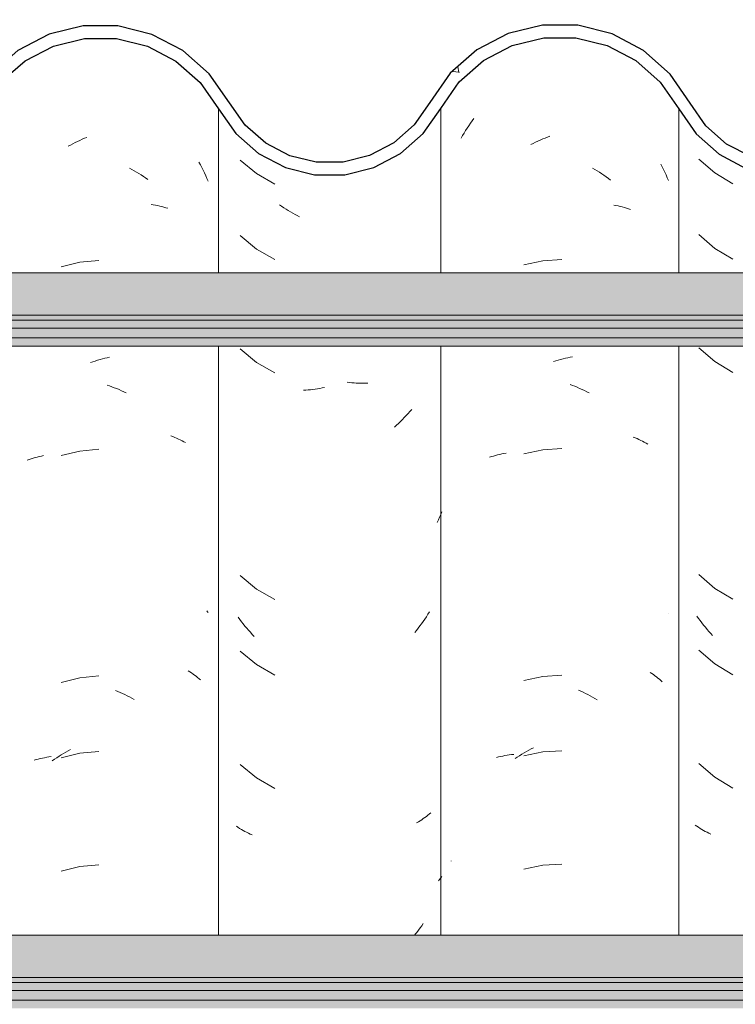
# Model space of a CAD drawing. Header units: metres. Extents: x 9.7 to 43.6, y -0.5 to 5.6.
# Tile 122 of 154: x 33.119 to 33.404, y 3.516 to 3.908. Entities that reach past the tile are written whole.
import ezdxf

# ---------------------------------------------------------------- set-up
doc = ezdxf.new("R2010")
doc.units = ezdxf.units.M
doc.layers.add('A-GLAZ-CWMG', color=7, linetype='Continuous', lineweight=5)
doc.layers.add('A-ROOF', color=7, linetype='Continuous', lineweight=5)

# ---------------------------------------------------------------- blocks, each defined once
blk = doc.blocks.new('FP_242-D')
at = {"layer": 'A-GLAZ-CWMG', "color": 9, "true_color": 0xc0c0c0}
for p, q in [((-17.63298, 3.8652), (-17.63234, 3.86617)), ((-17.63234, 3.86617), (-17.63169, 3.86713)), ((-17.63169, 3.86713), (-17.63102, 3.86808)), ((-17.63102, 3.86808), (-17.63034, 3.86901)), ((-17.63541, 3.8612), (-17.63482, 3.86221)), ((-17.63482, 3.86221), (-17.63422, 3.86322)), ((-17.63422, 3.86322), (-17.63361, 3.86422)), ((-17.63361, 3.86422), (-17.63298, 3.8652)), ((-17.6019, 3.86125), (-17.60095, 3.86162)), ((-17.60095, 3.86162), (-17.6, 3.86197)), ((-17.60755, 3.85863), (-17.60662, 3.85911)), ((-17.60662, 3.85911), (-17.60568, 3.85958)), ((-17.60568, 3.85958), (-17.60474, 3.86002)), ((-17.60474, 3.86002), (-17.6038, 3.86045)), ((-17.6038, 3.86045), (-17.60285, 3.86086)), ((-17.60285, 3.86086), (-17.6019, 3.86125)), ((-17.55573, 3.85086), (-17.55517, 3.84979)), ((-17.55517, 3.84979), (-17.55463, 3.84871)), ((-17.58296, 3.84921), (-17.58204, 3.84868)), ((-17.58204, 3.84868), (-17.58112, 3.84814)), ((-17.58112, 3.84814), (-17.58021, 3.84757)), ((-17.58021, 3.84757), (-17.57931, 3.84699)), ((-17.57931, 3.84699), (-17.57841, 3.84639)), ((-17.57841, 3.84639), (-17.57752, 3.84578)), ((-17.57752, 3.84578), (-17.57664, 3.84514)), ((-17.55463, 3.84871), (-17.55411, 3.84761)), ((-17.55411, 3.84761), (-17.5536, 3.84651)), ((-17.5536, 3.84651), (-17.55311, 3.84539)), ((-17.57664, 3.84514), (-17.57577, 3.84449)), ((-17.55311, 3.84539), (-17.55264, 3.84427)), ((-17.57446, 3.83447), (-17.5736, 3.83431)), ((-17.5736, 3.83431), (-17.57275, 3.83414)), ((-17.57275, 3.83414), (-17.57191, 3.83396)), ((-17.57191, 3.83396), (-17.57108, 3.83376)), ((-17.57108, 3.83376), (-17.57026, 3.83354)), ((-17.57026, 3.83354), (-17.56945, 3.8333)), ((-17.56945, 3.8333), (-17.56865, 3.83306)), ((-17.56865, 3.83306), (-17.56786, 3.83279)), ((-17.60286, 3.81228), (-17.61033, 3.81066)), ((-17.59523, 3.81274), (-17.60286, 3.81228)), ((-17.59856, 3.77205), (-17.5976, 3.77235)), ((-17.5976, 3.77235), (-17.59664, 3.77264)), ((-17.59664, 3.77264), (-17.59569, 3.77292)), ((-17.59569, 3.77292), (-17.59473, 3.77317)), ((-17.59473, 3.77317), (-17.59377, 3.7734)), ((-17.59377, 3.7734), (-17.59282, 3.77362)), ((-17.59282, 3.77362), (-17.59187, 3.77382)), ((-17.59187, 3.77382), (-17.59091, 3.774)), ((-17.5919, 3.76292), (-17.59095, 3.76256)), ((-17.59095, 3.76256), (-17.59, 3.76219)), ((-17.59, 3.76219), (-17.58905, 3.76179)), ((-17.58905, 3.76179), (-17.5881, 3.76138)), ((-17.5881, 3.76138), (-17.58716, 3.76095)), ((-17.58716, 3.76095), (-17.58622, 3.7605)), ((-17.58622, 3.7605), (-17.58529, 3.76003)), ((-17.58529, 3.76003), (-17.58436, 3.75955)), ((-17.56669, 3.74194), (-17.56593, 3.74164)), ((-17.56593, 3.74164), (-17.56517, 3.74132)), ((-17.56517, 3.74132), (-17.56443, 3.74099)), ((-17.56443, 3.74099), (-17.56371, 3.74064)), ((-17.56371, 3.74064), (-17.56299, 3.74029)), ((-17.56299, 3.74029), (-17.56229, 3.73991)), ((-17.56229, 3.73991), (-17.5616, 3.73953)), ((-17.5616, 3.73953), (-17.56092, 3.73913)), ((-17.60286, 3.73692), (-17.61033, 3.7353)), ((-17.59523, 3.73738), (-17.60286, 3.73692)), ((-17.62407, 3.73387), (-17.62328, 3.73413)), ((-17.62328, 3.73413), (-17.62248, 3.73438)), ((-17.62248, 3.73438), (-17.62167, 3.73461)), ((-17.62167, 3.73461), (-17.62084, 3.73482)), ((-17.62084, 3.73482), (-17.62001, 3.73502)), ((-17.62001, 3.73502), (-17.61917, 3.7352)), ((-17.61917, 3.7352), (-17.61832, 3.73537)), ((-17.61832, 3.73537), (-17.61746, 3.73552)), ((-17.55269, 3.67176), (-17.55264, 3.6717)), ((-17.60286, 3.64649), (-17.61033, 3.64487)), ((-17.59523, 3.64695), (-17.60286, 3.64649)), ((-17.55992, 3.64808), (-17.55927, 3.64765)), ((-17.55927, 3.64765), (-17.55864, 3.64721)), ((-17.55864, 3.64721), (-17.55803, 3.64675)), ((-17.55803, 3.64675), (-17.55742, 3.64628)), ((-17.55742, 3.64628), (-17.55684, 3.64581)), ((-17.55684, 3.64581), (-17.55626, 3.64532)), ((-17.55626, 3.64532), (-17.55571, 3.64482)), ((-17.55571, 3.64482), (-17.55516, 3.64431)), ((-17.5886, 3.64103), (-17.58765, 3.6406)), ((-17.58765, 3.6406), (-17.58671, 3.64017)), ((-17.58671, 3.64017), (-17.58577, 3.63971)), ((-17.58577, 3.63971), (-17.58484, 3.63923)), ((-17.58484, 3.63923), (-17.58391, 3.63874)), ((-17.58391, 3.63874), (-17.58298, 3.63823)), ((-17.58298, 3.63823), (-17.58206, 3.6377)), ((-17.58206, 3.6377), (-17.58115, 3.63715)), ((-17.60751, 3.61751), (-17.60658, 3.61799)), ((-17.62127, 3.61414), (-17.62044, 3.61435)), ((-17.62044, 3.61435), (-17.61961, 3.61454)), ((-17.61961, 3.61454), (-17.61876, 3.61471)), ((-17.61876, 3.61471), (-17.61791, 3.61487)), ((-17.61791, 3.61487), (-17.61705, 3.61501)), ((-17.61705, 3.61501), (-17.61618, 3.61514)), ((-17.61618, 3.61514), (-17.6153, 3.61525)), ((-17.6153, 3.61525), (-17.61442, 3.61534)), ((-17.6139, 3.61366), (-17.61301, 3.61426)), ((-17.61301, 3.61426), (-17.61211, 3.61484)), ((-17.61211, 3.61484), (-17.6112, 3.61541)), ((-17.6112, 3.61541), (-17.61028, 3.61596)), ((-17.60286, 3.61635), (-17.61033, 3.61473)), ((-17.61028, 3.61596), (-17.60937, 3.6165)), ((-17.60937, 3.6165), (-17.60844, 3.61701)), ((-17.60844, 3.61701), (-17.60751, 3.61751)), ((-17.59523, 3.61681), (-17.60286, 3.61635)), ((-17.63944, 3.57275), (-17.63932, 3.5729)), ((-17.60286, 3.57113), (-17.61033, 3.56951)), ((-17.59523, 3.57159), (-17.60286, 3.57113))]:
    blk.add_line(p, q, dxfattribs=at)
blk = doc.blocks.new('FP_243-D')
at = {"layer": 'A-GLAZ-CWMG', "color": 9, "true_color": 0xc0c0c0}
for p, q in [((-17.72366, 3.85245), (-17.71715, 3.8471)), ((-17.71715, 3.8471), (-17.70983, 3.84289)), ((-17.70704, 3.83404), (-17.70791, 3.83463)), ((-17.70617, 3.83346), (-17.70704, 3.83404)), ((-17.70528, 3.83289), (-17.70617, 3.83346)), ((-17.70439, 3.83235), (-17.70528, 3.83289)), ((-17.7035, 3.83181), (-17.70439, 3.83235)), ((-17.7026, 3.8313), (-17.7035, 3.83181)), ((-17.70169, 3.8308), (-17.7026, 3.8313)), ((-17.70079, 3.83032), (-17.70169, 3.8308)), ((-17.69987, 3.82985), (-17.70079, 3.83032)), ((-17.72366, 3.82231), (-17.71715, 3.81696)), ((-17.71715, 3.81696), (-17.70983, 3.81275)), ((-17.72366, 3.7771), (-17.71715, 3.77175)), ((-17.71715, 3.77175), (-17.70983, 3.76753)), ((-17.68001, 3.76369), (-17.68095, 3.7638)), ((-17.67909, 3.76361), (-17.68001, 3.76369)), ((-17.67816, 3.76354), (-17.67909, 3.76361)), ((-17.67724, 3.76348), (-17.67816, 3.76354)), ((-17.67632, 3.76345), (-17.67724, 3.76348)), ((-17.6754, 3.76343), (-17.67632, 3.76345)), ((-17.67449, 3.76343), (-17.6754, 3.76343)), ((-17.67358, 3.76344), (-17.67449, 3.76343)), ((-17.67268, 3.76347), (-17.67358, 3.76344)), ((-17.69739, 3.76067), (-17.69831, 3.76061)), ((-17.69646, 3.76074), (-17.69739, 3.76067)), ((-17.69553, 3.76084), (-17.69646, 3.76074)), ((-17.6946, 3.76094), (-17.69553, 3.76084)), ((-17.69366, 3.76107), (-17.6946, 3.76094)), ((-17.69272, 3.76121), (-17.69366, 3.76107)), ((-17.69178, 3.76137), (-17.69272, 3.76121)), ((-17.69084, 3.76155), (-17.69178, 3.76137)), ((-17.6899, 3.76175), (-17.69084, 3.76155)), ((-17.65658, 3.75129), (-17.65733, 3.75049)), ((-17.65584, 3.75211), (-17.65658, 3.75129)), ((-17.65512, 3.75294), (-17.65584, 3.75211)), ((-17.66043, 3.74741), (-17.66122, 3.74667)), ((-17.65964, 3.74816), (-17.66043, 3.74741)), ((-17.65886, 3.74892), (-17.65964, 3.74816)), ((-17.65809, 3.7497), (-17.65886, 3.74892)), ((-17.65733, 3.75049), (-17.65809, 3.7497)), ((-17.66122, 3.74667), (-17.66203, 3.74595)), ((-17.64306, 3.71217), (-17.64352, 3.7111)), ((-17.6445, 3.70898), (-17.64501, 3.70793)), ((-17.644, 3.71003), (-17.6445, 3.70898)), ((-17.64352, 3.7111), (-17.644, 3.71003)), ((-17.72366, 3.68667), (-17.71715, 3.68132)), ((-17.71715, 3.68132), (-17.70983, 3.6771)), ((-17.72377, 3.66919), (-17.72444, 3.67009)), ((-17.7231, 3.6683), (-17.72377, 3.66919)), ((-17.64991, 3.66935), (-17.65055, 3.66842)), ((-17.64929, 3.67029), (-17.64991, 3.66935)), ((-17.64868, 3.67124), (-17.64929, 3.67029)), ((-17.64809, 3.6722), (-17.64868, 3.67124)), ((-17.72241, 3.66742), (-17.7231, 3.6683)), ((-17.72171, 3.66656), (-17.72241, 3.66742)), ((-17.721, 3.66571), (-17.72171, 3.66656)), ((-17.72028, 3.66487), (-17.721, 3.66571)), ((-17.65253, 3.66571), (-17.65321, 3.66483)), ((-17.65186, 3.6666), (-17.65253, 3.66571)), ((-17.6512, 3.6675), (-17.65186, 3.6666)), ((-17.65055, 3.66842), (-17.6512, 3.6675)), ((-17.71954, 3.66405), (-17.72028, 3.66487)), ((-17.7188, 3.66324), (-17.71954, 3.66405)), ((-17.71804, 3.66244), (-17.7188, 3.66324)), ((-17.65321, 3.66483), (-17.65391, 3.66396)), ((-17.72366, 3.65653), (-17.71715, 3.65117)), ((-17.71715, 3.65117), (-17.70983, 3.64696)), ((-17.72366, 3.61131), (-17.71715, 3.60596)), ((-17.71715, 3.60596), (-17.70983, 3.60175)), ((-17.64926, 3.59064), (-17.64988, 3.59018)), ((-17.64866, 3.59112), (-17.64926, 3.59064)), ((-17.64806, 3.5916), (-17.64866, 3.59112)), ((-17.64748, 3.59209), (-17.64806, 3.5916)), ((-17.72447, 3.58626), (-17.72512, 3.5867)), ((-17.65249, 3.58845), (-17.65318, 3.58805)), ((-17.65182, 3.58887), (-17.65249, 3.58845)), ((-17.65116, 3.58929), (-17.65182, 3.58887)), ((-17.65052, 3.58973), (-17.65116, 3.58929)), ((-17.64988, 3.59018), (-17.65052, 3.58973)), ((-17.72381, 3.58584), (-17.72447, 3.58626)), ((-17.72313, 3.58543), (-17.72381, 3.58584)), ((-17.72244, 3.58503), (-17.72313, 3.58543)), ((-17.72174, 3.58465), (-17.72244, 3.58503)), ((-17.72103, 3.58427), (-17.72174, 3.58465)), ((-17.72031, 3.58392), (-17.72103, 3.58427)), ((-17.71958, 3.58357), (-17.72031, 3.58392)), ((-17.71883, 3.58324), (-17.71958, 3.58357)), ((-17.64399, 3.56548), (-17.64448, 3.56491)), ((-17.64352, 3.56605), (-17.64399, 3.56548)), ((-17.64306, 3.56663), (-17.64352, 3.56605)), ((-17.6505, 3.54792), (-17.65114, 3.54701)), ((-17.65315, 3.54433), (-17.65385, 3.54346)), ((-17.65247, 3.54521), (-17.65315, 3.54433)), ((-17.6518, 3.5461), (-17.65247, 3.54521)), ((-17.65114, 3.54701), (-17.6518, 3.5461))]:
    blk.add_line(p, q, dxfattribs=at)
blk = doc.blocks.new('FP_244-D')
at = {"layer": 'A-GLAZ-CWMG', "color": 9, "true_color": 0xc0c0c0}
for p, q in [((-17.78574, 3.86113), (-17.78479, 3.86151)), ((-17.7923, 3.85795), (-17.79137, 3.85846)), ((-17.79137, 3.85846), (-17.79044, 3.85895)), ((-17.79044, 3.85895), (-17.78951, 3.85942)), ((-17.78951, 3.85942), (-17.78857, 3.85988)), ((-17.78857, 3.85988), (-17.78763, 3.86031)), ((-17.78763, 3.86031), (-17.78669, 3.86073)), ((-17.78669, 3.86073), (-17.78574, 3.86113)), ((-17.74004, 3.85159), (-17.73946, 3.85054)), ((-17.73946, 3.85054), (-17.73891, 3.84947)), ((-17.76772, 3.84923), (-17.76679, 3.84873)), ((-17.76679, 3.84873), (-17.76587, 3.84821)), ((-17.76587, 3.84821), (-17.76496, 3.84767)), ((-17.76496, 3.84767), (-17.76405, 3.84711)), ((-17.76405, 3.84711), (-17.76314, 3.84654)), ((-17.76314, 3.84654), (-17.76224, 3.84594)), ((-17.76224, 3.84594), (-17.76135, 3.84534)), ((-17.73891, 3.84947), (-17.73837, 3.8484)), ((-17.73837, 3.8484), (-17.73785, 3.84731)), ((-17.73785, 3.84731), (-17.73734, 3.84621)), ((-17.73734, 3.84621), (-17.73685, 3.84511)), ((-17.76135, 3.84534), (-17.76046, 3.84471)), ((-17.73685, 3.84511), (-17.73638, 3.84399)), ((-17.75914, 3.83472), (-17.75828, 3.83459)), ((-17.75828, 3.83459), (-17.75742, 3.83444)), ((-17.75742, 3.83444), (-17.75657, 3.83427)), ((-17.75657, 3.83427), (-17.75573, 3.83409)), ((-17.75573, 3.83409), (-17.75489, 3.8339)), ((-17.75489, 3.8339), (-17.75407, 3.83369)), ((-17.75407, 3.83369), (-17.75326, 3.83346)), ((-17.75326, 3.83346), (-17.75245, 3.83321)), ((-17.78764, 3.81173), (-17.79505, 3.80989)), ((-17.78003, 3.81241), (-17.78764, 3.81173)), ((-17.78335, 3.77163), (-17.7824, 3.77196)), ((-17.7824, 3.77196), (-17.78144, 3.77228)), ((-17.78144, 3.77228), (-17.78049, 3.77258)), ((-17.78049, 3.77258), (-17.77953, 3.77286)), ((-17.77953, 3.77286), (-17.77857, 3.77312)), ((-17.77857, 3.77312), (-17.77762, 3.77336)), ((-17.77762, 3.77336), (-17.77666, 3.77359)), ((-17.77666, 3.77359), (-17.77571, 3.7738)), ((-17.7767, 3.76269), (-17.77575, 3.76236)), ((-17.77575, 3.76236), (-17.77479, 3.76201)), ((-17.77479, 3.76201), (-17.77384, 3.76165)), ((-17.77384, 3.76165), (-17.77289, 3.76126)), ((-17.77289, 3.76126), (-17.77195, 3.76086)), ((-17.77195, 3.76086), (-17.771, 3.76043)), ((-17.771, 3.76043), (-17.77006, 3.75999)), ((-17.77006, 3.75999), (-17.76913, 3.75953)), ((-17.75126, 3.74239), (-17.75048, 3.74211)), ((-17.75048, 3.74211), (-17.74972, 3.74181)), ((-17.74972, 3.74181), (-17.74896, 3.7415)), ((-17.74896, 3.7415), (-17.74822, 3.74117)), ((-17.74822, 3.74117), (-17.74749, 3.74083)), ((-17.74749, 3.74083), (-17.74677, 3.74048)), ((-17.74677, 3.74048), (-17.74606, 3.74011)), ((-17.74606, 3.74011), (-17.74537, 3.73973)), ((-17.78764, 3.73637), (-17.79505, 3.73453)), ((-17.78003, 3.73706), (-17.78764, 3.73637)), ((-17.80857, 3.73268), (-17.80779, 3.73296)), ((-17.80779, 3.73296), (-17.80701, 3.73323)), ((-17.80701, 3.73323), (-17.80621, 3.73349)), ((-17.80621, 3.73349), (-17.80541, 3.73373)), ((-17.80541, 3.73373), (-17.80459, 3.73395)), ((-17.80459, 3.73395), (-17.80377, 3.73416)), ((-17.80377, 3.73416), (-17.80293, 3.73436)), ((-17.80293, 3.73436), (-17.80209, 3.73453)), ((-17.73689, 3.67256), (-17.73663, 3.67225)), ((-17.73663, 3.67225), (-17.73638, 3.67195)), ((-17.78764, 3.64595), (-17.79505, 3.6441)), ((-17.78003, 3.64663), (-17.78764, 3.64595)), ((-17.74435, 3.6487), (-17.74368, 3.64829)), ((-17.74368, 3.64829), (-17.74304, 3.64786)), ((-17.74304, 3.64786), (-17.7424, 3.64742)), ((-17.7424, 3.64742), (-17.74178, 3.64697)), ((-17.74178, 3.64697), (-17.74118, 3.64651)), ((-17.74118, 3.64651), (-17.74059, 3.64603)), ((-17.74059, 3.64603), (-17.74001, 3.64555)), ((-17.74001, 3.64555), (-17.73945, 3.64505)), ((-17.77339, 3.64089), (-17.77244, 3.6405)), ((-17.77244, 3.6405), (-17.77149, 3.64008)), ((-17.77149, 3.64008), (-17.77055, 3.63965)), ((-17.77055, 3.63965), (-17.76961, 3.6392)), ((-17.76961, 3.6392), (-17.76868, 3.63873)), ((-17.76868, 3.63873), (-17.76775, 3.63825)), ((-17.76775, 3.63825), (-17.76682, 3.63775)), ((-17.76682, 3.63775), (-17.7659, 3.63722)), ((-17.80337, 3.61369), (-17.80253, 3.61387)), ((-17.80253, 3.61387), (-17.80168, 3.61404)), ((-17.80168, 3.61404), (-17.80082, 3.61419)), ((-17.80082, 3.61419), (-17.79996, 3.61433)), ((-17.79996, 3.61433), (-17.79909, 3.61445)), ((-17.7977, 3.61341), (-17.79681, 3.61402)), ((-17.79681, 3.61402), (-17.79591, 3.61462)), ((-17.79591, 3.61462), (-17.79501, 3.6152)), ((-17.78764, 3.6158), (-17.79505, 3.61396)), ((-17.79501, 3.6152), (-17.7941, 3.61576)), ((-17.7941, 3.61576), (-17.79318, 3.6163)), ((-17.79318, 3.6163), (-17.79226, 3.61683)), ((-17.79226, 3.61683), (-17.79134, 3.61733)), ((-17.78003, 3.61649), (-17.78764, 3.6158)), ((-17.80583, 3.61304), (-17.80502, 3.61327)), ((-17.80502, 3.61327), (-17.8042, 3.61349)), ((-17.8042, 3.61349), (-17.80337, 3.61369)), ((-17.79858, 3.61278), (-17.7977, 3.61341)), ((-17.78003, 3.57127), (-17.78764, 3.57059)), ((-17.78764, 3.57059), (-17.79505, 3.56875))]:
    blk.add_line(p, q, dxfattribs=at)
blk = doc.blocks.new('FP_254-D')
at = {"layer": 'A-GLAZ-CWMG', "color": 9, "true_color": 0xc0c0c0}
for p, q in [((-17.54053, 3.85288), (-17.53415, 3.84738)), ((-17.53415, 3.84738), (-17.52692, 3.84301)), ((-17.54053, 3.82274), (-17.53415, 3.81724)), ((-17.53415, 3.81724), (-17.52692, 3.81287)), ((-17.54053, 3.77753), (-17.53415, 3.77203)), ((-17.53415, 3.77203), (-17.52692, 3.76765)), ((-17.54053, 3.6871), (-17.53415, 3.6816)), ((-17.53415, 3.6816), (-17.52692, 3.67722)), ((-17.54064, 3.66962), (-17.54129, 3.67053)), ((-17.53998, 3.66872), (-17.54064, 3.66962)), ((-17.53931, 3.66782), (-17.53998, 3.66872)), ((-17.53863, 3.66695), (-17.53931, 3.66782)), ((-17.53793, 3.66608), (-17.53863, 3.66695)), ((-17.53722, 3.66523), (-17.53793, 3.66608)), ((-17.5365, 3.66439), (-17.53722, 3.66523)), ((-17.53577, 3.66356), (-17.5365, 3.66439)), ((-17.53503, 3.66275), (-17.53577, 3.66356)), ((-17.54053, 3.65696), (-17.53415, 3.65146)), ((-17.53415, 3.65146), (-17.52692, 3.64708)), ((-17.54053, 3.61174), (-17.53415, 3.60624)), ((-17.53415, 3.60624), (-17.52692, 3.60187)), ((-17.54132, 3.58671), (-17.54196, 3.58716)), ((-17.54068, 3.58627), (-17.54132, 3.58671)), ((-17.54002, 3.58585), (-17.54068, 3.58627)), ((-17.53934, 3.58543), (-17.54002, 3.58585)), ((-17.53866, 3.58503), (-17.53934, 3.58543)), ((-17.53796, 3.58464), (-17.53866, 3.58503)), ((-17.53725, 3.58427), (-17.53796, 3.58464)), ((-17.53654, 3.58391), (-17.53725, 3.58427)), ((-17.5358, 3.58356), (-17.53654, 3.58391))]:
    blk.add_line(p, q, dxfattribs=at)
blk = doc.blocks.new('Rectangular Mullion - Telha Fibrocimento - Ondulada-V241-D')
at = {"layer": 'A-GLAZ-CWMG', "true_color": 0x808080}
h = blk.add_hatch(dxfattribs=at)
h.set_pattern_fill('FP_32', color=8, style=0, pattern_type=2)
h.set_pattern_definition([(50, (-14.575, 2.812), (0.364365, -0.031877), [0.0381, -0.4191]), (355, (-14.575, 2.812), (-0.070485, 0.382117), [0.03048, -0.33528]), (100.451, (-14.545, 2.81), (0.293886, 0.35023), [0.03238, -0.35618]), (46.184, (-14.575, 2.914), (0.54216, -0.084084), [0.05715, -0.62865]), (96.636, (-14.53, 2.907), (0.474805, 0.494854), [0.04857, -0.53427]), (351.184, (-14.575, 2.914), (0.47481, 0.49485), [0.04572, -0.50292]), (21, (-14.524, 2.888), (0.303226, -0.204528), [0.0381, -0.4191]), (326, (-14.524, 2.888), (0.123607, 0.36838), [0.03048, -0.33528]), (71.451, (-14.499, 2.871), (0.426833, 0.16384), [0.03238, -0.35618]), (37.5, (-14.575, 2.812), (0.0061807, 0.169108), [0.01676, -0.31445, 0.01676, -0.3236, -0.33655]), (37.5, (-14.575, 2.812), (0.0061807, 0.169108), [-0.67158, 0.01676, -0.31979]), (7.5, (-14.575, 2.812), (0.133641, 0.200358), [0.01676, -0.17729, 0.01676, -0.30683, -0.12827]), (7.5, (-14.575, 2.812), (0.133641, 0.200358), [-0.51765, 0.01676, -0.11151]), (327.5, (-14.688, 2.812), (0.2711816, -0.0114606), [0.01676, -0.11024, 0.01676, -0.37948, -0.52578]), (327.5, (-14.688, 2.812), (0.2711816, -0.0114606), [-0.52324, 0.01676, -0.50902]), (317.5, (-14.739, 2.812), (0.296258, 0.05085), [0.01676, -0.14834, 0.01676, -0.24638, -0.37338]), (317.5, (-14.739, 2.812), (0.296258, 0.05085), [-0.42824, 0.01676, -0.35662])])
h.paths.add_polyline_path([(-17.48605, 3.84925), (-17.49202, 3.85024), (-17.48683, 3.8513), (-17.48635, 3.85003)])
h.paths.add_polyline_path([(-17.30876, 3.84479), (-17.29677, 3.8476), (-17.2858, 3.85325), (-17.2765, 3.86139), (-17.26249, 3.88151), (-17.25346, 3.88956), (-17.24283, 3.89525), (-17.23089, 3.89828), (-17.21788, 3.89817), (-17.20522, 3.89472), (-17.19624, 3.89013), (-17.18662, 3.88171), (-17.17184, 3.86263), (-17.16126, 3.85474), (-17.14891, 3.85029), (-17.14834, 3.85233), (-17.14419, 3.84914), (-17.13591, 3.84809), (-17.12296, 3.84973), (-17.11801, 3.85172), (-17.11892, 3.85426), (-17.11821, 3.85464), (-17.11237, 3.85771), (-17.11074, 3.85464), (-17.09964, 3.86308), (-17.09128, 3.87341), (-17.09493, 3.87548), (-17.09185, 3.88056), (-17.1035, 3.86618), (-17.11387, 3.85876), (-17.12412, 3.85462), (-17.13601, 3.85312), (-17.14905, 3.85517), (-17.15873, 3.85907), (-17.16859, 3.86652), (-17.17566, 3.87491), (-17.17951, 3.87332), (-17.18662, 3.88346), (-17.18396, 3.8863), (-17.18735, 3.88854), (-17.19124, 3.89002), (-17.18875, 3.88533), (-17.19624, 3.89192), (-17.1943, 3.89482), (-17.20756, 3.90091), (-17.21788, 3.90338), (-17.21915, 3.90072), (-17.21994, 3.90091), (-17.2328, 3.90091), (-17.24508, 3.89793), (-17.25793, 3.89073), (-17.26608, 3.88363), (-17.26691, 3.88363), (-17.27289, 3.87543), (-17.27232, 3.8748), (-17.27349, 3.87314), (-17.27443, 3.87314), (-17.28263, 3.86139), (-17.2895, 3.85538), (-17.30013, 3.84984), (-17.31302, 3.84697), (-17.31989, 3.84697), (-17.31764, 3.84966), (-17.31829, 3.84966), (-17.32909, 3.852), (-17.33902, 3.85688), (-17.34751, 3.86402), (-17.3551, 3.87466), (-17.36207, 3.88597), (-17.37297, 3.89657), (-17.38611, 3.90414), (-17.40262, 3.90826), (-17.41624, 3.90846), (-17.43053, 3.90514), (-17.44399, 3.89818), (-17.45535, 3.88808), (-17.47008, 3.86642), (-17.47821, 3.85911), (-17.48783, 3.85398), (-17.4927, 3.85235), (-17.49309, 3.85003), (-17.49651, 3.85178), (-17.49935, 3.8513), (-17.50994, 3.85141), (-17.52172, 3.8548), (-17.52951, 3.85886), (-17.53771, 3.86609), (-17.55203, 3.88678), (-17.56261, 3.8962), (-17.57707, 3.90331), (-17.58958, 3.90625), (-17.60449, 3.90591), (-17.61659, 3.90297), (-17.62913, 3.89645), (-17.63978, 3.88711), (-17.65416, 3.86653), (-17.66231, 3.85932), (-17.67192, 3.85426), (-17.68244, 3.85165), (-17.6939, 3.85179), (-17.70557, 3.85514), (-17.71342, 3.85923), (-17.72159, 3.86641), (-17.73592, 3.88685), (-17.74644, 3.89611), (-17.76056, 3.90302), (-17.77294, 3.90594), (-17.78632, 3.90596), (-17.79988, 3.90265), (-17.81228, 3.89619), (-17.82283, 3.88697), (-17.83721, 3.86663), (-17.84538, 3.85951), (-17.85498, 3.85454), (-17.86546, 3.85198), (-17.87672, 3.85209), (-17.88836, 3.85539), (-17.89631, 3.85951), (-17.90448, 3.86663), (-17.9169, 3.88412), (-17.92487, 3.89106), (-17.93593, 3.89634), (-17.94503, 3.89842), (-17.95497, 3.89842), (-17.96519, 3.89592), (-17.97455, 3.89106), (-17.98251, 3.88412), (-17.99509, 3.86661), (-18.00343, 3.85952), (-18.01318, 3.85462), (-18.02501, 3.8522), (-18.03469, 3.85235), (-18.04609, 3.85557), (-18.05665, 3.86193), (-18.06296, 3.86763), (-18.06914, 3.87669), (-18.07282, 3.87295), (-18.06578, 3.86325), (-18.05484, 3.85451), (-18.04523, 3.84982), (-18.03452, 3.84723), (-18.02262, 3.84723), (-18.01104, 3.85003), (-18.00043, 3.85546), (-17.99136, 3.86325), (-17.97888, 3.88065), (-17.9718, 3.88684), (-17.96348, 3.89117), (-17.95439, 3.8934), (-17.94445, 3.89325), (-17.93573, 3.89106), (-17.92761, 3.88684), (-17.91956, 3.87926), (-17.9081, 3.86313), (-17.89902, 3.85526), (-17.88672, 3.84936), (-17.87624, 3.84694), (-17.86476, 3.84697), (-17.85313, 3.84984), (-17.8425, 3.85538), (-17.83345, 3.8633), (-17.81908, 3.88363), (-17.80942, 3.89205), (-17.79808, 3.89793), (-17.78569, 3.90094), (-17.77294, 3.90091), (-17.76056, 3.89785), (-17.74924, 3.89192), (-17.73962, 3.88346), (-17.72531, 3.86303), (-17.71624, 3.85506), (-17.70557, 3.84949), (-17.69327, 3.84662), (-17.68189, 3.84663), (-17.67022, 3.84951), (-17.65955, 3.8551), (-17.6505, 3.86308), (-17.63614, 3.88364), (-17.62642, 3.8922), (-17.61498, 3.89818), (-17.60246, 3.90126), (-17.58878, 3.90106), (-17.5751, 3.89713), (-17.56563, 3.89216), (-17.55593, 3.88359), (-17.54158, 3.86288), (-17.53247, 3.85479), (-17.51982, 3.84866), (-17.50926, 3.84624), (-17.49782, 3.84628), (-17.4846, 3.85003), (-17.47534, 3.85498), (-17.46629, 3.86313), (-17.45172, 3.8846), (-17.44153, 3.89375), (-17.42947, 3.90015), (-17.41579, 3.90342), (-17.40068, 3.90289), (-17.38941, 3.90003), (-17.37739, 3.89356), (-17.36725, 3.88435), (-17.35918, 3.87295), (-17.35597, 3.87295), (-17.35148, 3.86663), (-17.34825, 3.86381), (-17.35262, 3.86237), (-17.34331, 3.85951), (-17.34563, 3.85587), (-17.34272, 3.85356), (-17.33297, 3.84816), (-17.32107, 3.84498), (-17.31173, 3.84484)])
h.paths.add_polyline_path([(-16.96657, 3.84716), (-16.96657, 3.8486), (-16.96872, 3.84913), (-16.97978, 3.85436), (-16.98916, 3.85819), (-16.9986, 3.86529), (-17.0143, 3.88523), (-17.02591, 3.89379), (-17.03941, 3.89888), (-17.05135, 3.90039), (-17.05458, 3.9), (-17.06406, 3.89709), (-17.07509, 3.89073), (-17.08313, 3.88295), (-17.0734, 3.8898), (-17.06193, 3.89406), (-17.04946, 3.8952), (-17.03742, 3.89314), (-17.02822, 3.88947), (-17.01848, 3.88232), (-17.0053, 3.86529), (-17.00268, 3.86255), (-16.9955, 3.85638), (-16.98734, 3.85162), (-16.97718, 3.84829), (-16.96684, 3.84719)])
h.paths.add_polyline_path([(-17.14041, 3.85054), (-17.14399, 3.85255), (-17.14027, 3.85163)])
h.paths.add_polyline_path([(-17.17204, 3.86328), (-17.17406, 3.86977), (-17.16885, 3.86618), (-17.17184, 3.86346)])
h.paths.add_polyline_path([(-17.28045, 3.8633), (-17.28045, 3.86468), (-17.28121, 3.86397)])
at = {"layer": 'A-GLAZ-CWMG'}
for p, q in [((-17.73225, 3.80742), (-17.73225, 3.87295)), ((-17.64357, 3.80742), (-17.64357, 3.87301)), ((-17.5485, 3.87295), (-17.5485, 3.80742)), ((-17.73225, 3.54319), (-17.73225, 3.77825)), ((-17.64357, 3.54319), (-17.64357, 3.77825)), ((-17.5485, 3.77825), (-17.5485, 3.54319))]:
    blk.add_line(p, q, dxfattribs=at)
at = {"layer": 'A-GLAZ-CWMG', "lineweight": 25, "flags": 128}
for points in [[(-17.72785, 3.87535), (-17.73592, 3.88685), (-17.74644, 3.89611), (-17.75883, 3.90259), (-17.77238, 3.90594), (-17.78632, 3.90596), (-17.79988, 3.90265), (-17.81228, 3.89619), (-17.82283, 3.88697), (-17.83093, 3.87548)], [(-17.54397, 3.87509), (-17.55203, 3.88678), (-17.56261, 3.8962), (-17.5751, 3.90281), (-17.58878, 3.90625), (-17.60288, 3.9063), (-17.61659, 3.90297), (-17.62913, 3.89645), (-17.63978, 3.88711), (-17.64793, 3.87548)], [(-17.82649, 3.87314), (-17.81908, 3.88363), (-17.80942, 3.89205), (-17.79808, 3.89793), (-17.78569, 3.90094), (-17.77294, 3.90091), (-17.76056, 3.89785), (-17.74924, 3.89192), (-17.73962, 3.88346), (-17.73225, 3.87295)], [(-17.64357, 3.87301), (-17.63614, 3.88364), (-17.62642, 3.8922), (-17.61498, 3.89818), (-17.60246, 3.90126), (-17.58958, 3.90125), (-17.57707, 3.89816), (-17.56563, 3.89216), (-17.55593, 3.88359), (-17.5485, 3.87295)], [(-17.64793, 3.87548), (-17.65416, 3.86653), (-17.66231, 3.85932), (-17.67192, 3.85426), (-17.68244, 3.85165), (-17.69327, 3.85163), (-17.70379, 3.85421), (-17.71342, 3.85923), (-17.72159, 3.86641), (-17.72785, 3.87535)], [(-17.5485, 3.87295), (-17.54158, 3.86288), (-17.53247, 3.85479), (-17.52172, 3.84913), (-17.50994, 3.84624), (-17.49782, 3.84628), (-17.48605, 3.84925), (-17.47534, 3.85498), (-17.46629, 3.86313), (-17.45943, 3.87324)], [(-17.46391, 3.87548), (-17.47008, 3.86642), (-17.47821, 3.85911), (-17.48783, 3.85398), (-17.49838, 3.8513), (-17.50926, 3.85125), (-17.51984, 3.85382), (-17.52951, 3.85886), (-17.53771, 3.86609), (-17.54397, 3.87509)], [(-17.73225, 3.87295), (-17.72531, 3.86303), (-17.71624, 3.85506), (-17.70557, 3.84949), (-17.6939, 3.84662), (-17.68189, 3.84663), (-17.67022, 3.84951), (-17.65955, 3.8551), (-17.6505, 3.86308), (-17.64357, 3.87301)]]:
    blk.add_lwpolyline(points, dxfattribs=at)
at = {"layer": 'A-GLAZ-CWMG'}
for name in ['FP_244-D', 'FP_242-D', 'FP_243-D', 'FP_254-D']:
    blk.add_blockref(name, (0, 0), dxfattribs=at)
blk = doc.blocks.new('LONGARINA_STEEL_FRAME - LONGARINA_STEEL_FRAME-1917798-D')
at = {"layer": 'A-ROOF', "true_color": 0x9fa09c}
h = blk.add_hatch(color=253, dxfattribs=at)
h.paths.add_polyline_path([(-15.55364, 3.79061), (-15.50504, 3.79061), (-15.50504, 3.80742), (-15.64307, 3.80742), (-15.64976, 3.80589), (-15.66207, 3.80607), (-15.66724, 3.80742), (-16.19607, 3.80742), (-16.20276, 3.80589), (-16.21507, 3.80607), (-16.22024, 3.80742), (-16.74907, 3.80742), (-16.75754, 3.80548), (-16.75754, 3.79061), (-15.63984, 3.79061)])
h.paths.add_polyline_path([(-18.02501, 3.79061), (-16.79254, 3.79061), (-16.79254, 3.80742), (-17.30207, 3.80742), (-17.30876, 3.80589), (-17.32107, 3.80607), (-17.32624, 3.80742), (-18.04504, 3.80742), (-18.04504, 3.79061)])
h = blk.add_hatch(color=253, dxfattribs=at)
h.paths.add_polyline_path([(-16.75303, 3.78863), (-15.50504, 3.78863), (-15.50504, 3.79061), (-16.75754, 3.79061), (-16.75754, 3.78863)])
h.paths.add_polyline_path([(-18.02501, 3.78863), (-16.79254, 3.78863), (-16.79254, 3.79061), (-18.04504, 3.79061), (-18.04504, 3.78863)])
h = blk.add_hatch(color=253, dxfattribs=at)
h.paths.add_polyline_path([(-16.75754, 3.78537), (-15.50504, 3.78537), (-15.50504, 3.78863), (-16.75754, 3.78863), (-16.75754, 3.78764)])
h.paths.add_polyline_path([(-17.92804, 3.78537), (-16.79254, 3.78537), (-16.79254, 3.78863), (-18.04504, 3.78863), (-18.04504, 3.78537), (-18.02501, 3.78537)])
h = blk.add_hatch(color=253, dxfattribs=at)
h.paths.add_polyline_path([(-16.75518, 3.78151), (-15.50504, 3.78151), (-15.50504, 3.78537), (-16.75754, 3.78537), (-16.75754, 3.78151)])
h.paths.add_polyline_path([(-18.02501, 3.78151), (-16.79254, 3.78151), (-16.79254, 3.78537), (-18.04504, 3.78537), (-18.04504, 3.78151)])
h = blk.add_hatch(color=253, dxfattribs=at)
h.paths.add_polyline_path([(-16.68858, 3.77825), (-15.50504, 3.77825), (-15.50504, 3.78151), (-16.75754, 3.78151), (-16.75754, 3.77825), (-16.68983, 3.77825)])
h.paths.add_polyline_path([(-18.03525, 3.77825), (-16.79254, 3.77825), (-16.79302, 3.78151), (-18.04504, 3.78151), (-18.04504, 3.77825)])
h = blk.add_hatch(color=253, dxfattribs=at)
h.paths.add_polyline_path([(-15.63984, 3.52638), (-15.50504, 3.52638), (-15.50504, 3.54319), (-15.64307, 3.54319), (-15.64976, 3.54166), (-15.66207, 3.54184), (-15.66724, 3.54319), (-16.19607, 3.54319), (-16.20276, 3.54166), (-16.21507, 3.54184), (-16.22024, 3.54319), (-16.74907, 3.54319), (-16.75754, 3.54125), (-16.75754, 3.52638), (-15.63998, 3.52638)])
h.paths.add_polyline_path([(-18.02501, 3.52638), (-16.79254, 3.52638), (-16.79254, 3.54319), (-17.30207, 3.54319), (-17.30876, 3.54166), (-17.32107, 3.54184), (-17.32624, 3.54319), (-18.04504, 3.54319), (-18.04504, 3.52638)])
h = blk.add_hatch(color=253, dxfattribs=at)
h.paths.add_polyline_path([(-16.75303, 3.5244), (-15.50504, 3.5244), (-15.50504, 3.52638), (-16.75754, 3.52638), (-16.75754, 3.5244)])
h.paths.add_polyline_path([(-18.02501, 3.5244), (-16.79254, 3.5244), (-16.79254, 3.52638), (-18.04504, 3.52638), (-18.04504, 3.5244)])
h = blk.add_hatch(color=253, dxfattribs=at)
h.paths.add_polyline_path([(-18.04504, 3.52114), (-16.79254, 3.52114), (-16.79254, 3.5244), (-18.04504, 3.5244), (-18.04504, 3.52341)])
h.paths.add_polyline_path([(-15.64201, 3.52114), (-15.50504, 3.52114), (-15.50504, 3.5244), (-16.75754, 3.5244), (-16.75754, 3.52114), (-15.64632, 3.52114)])
h = blk.add_hatch(color=253, dxfattribs=at)
h.paths.add_polyline_path([(-15.64201, 3.51728), (-15.50504, 3.51728), (-15.50504, 3.52114), (-16.75754, 3.52114), (-16.75754, 3.51728), (-15.6525, 3.51728)])
h.paths.add_polyline_path([(-18.02501, 3.51728), (-16.79254, 3.51728), (-16.79254, 3.52114), (-18.04504, 3.52114), (-18.04504, 3.51728)])
h = blk.add_hatch(color=253, dxfattribs=at)
h.paths.add_polyline_path([(-16.68983, 3.51402), (-15.50504, 3.51402), (-15.50554, 3.51728), (-16.75754, 3.51728), (-16.75754, 3.51402), (-16.69208, 3.51402)])
h.paths.add_polyline_path([(-18.04504, 3.51402), (-16.79254, 3.51402), (-16.79302, 3.51728), (-18.04504, 3.51728)])
at = {"layer": 'A-ROOF'}
for p, q in [((-17.50994, 3.80742), (-18.04504, 3.80742)), ((-16.79254, 3.79061), (-18.04504, 3.79061)), ((-16.79254, 3.78863), (-18.04504, 3.78863)), ((-16.79254, 3.78537), (-18.04504, 3.78537)), ((-16.79254, 3.78151), (-18.04504, 3.78151)), ((-16.79254, 3.77825), (-18.04504, 3.77825)), ((-17.50994, 3.54319), (-18.04504, 3.54319)), ((-16.79254, 3.52638), (-18.04504, 3.52638)), ((-16.79254, 3.5244), (-18.04504, 3.5244)), ((-16.79254, 3.52114), (-18.04504, 3.52114)), ((-16.79254, 3.51728), (-18.04504, 3.51728))]:
    blk.add_line(p, q, dxfattribs=at)

msp = doc.modelspace()

# ---------------------------------------------------------------- block references
at = {"layer": 'A-GLAZ-CWMG'}
msp.add_blockref('Rectangular Mullion - Telha Fibrocimento - Ondulada-V241-D', (50.93019, 0), dxfattribs=at)
at = {"layer": 'A-ROOF'}
msp.add_blockref('LONGARINA_STEEL_FRAME - LONGARINA_STEEL_FRAME-1917798-D', (50.93019, 0), dxfattribs=at)

doc.saveas('drawing.dxf')
